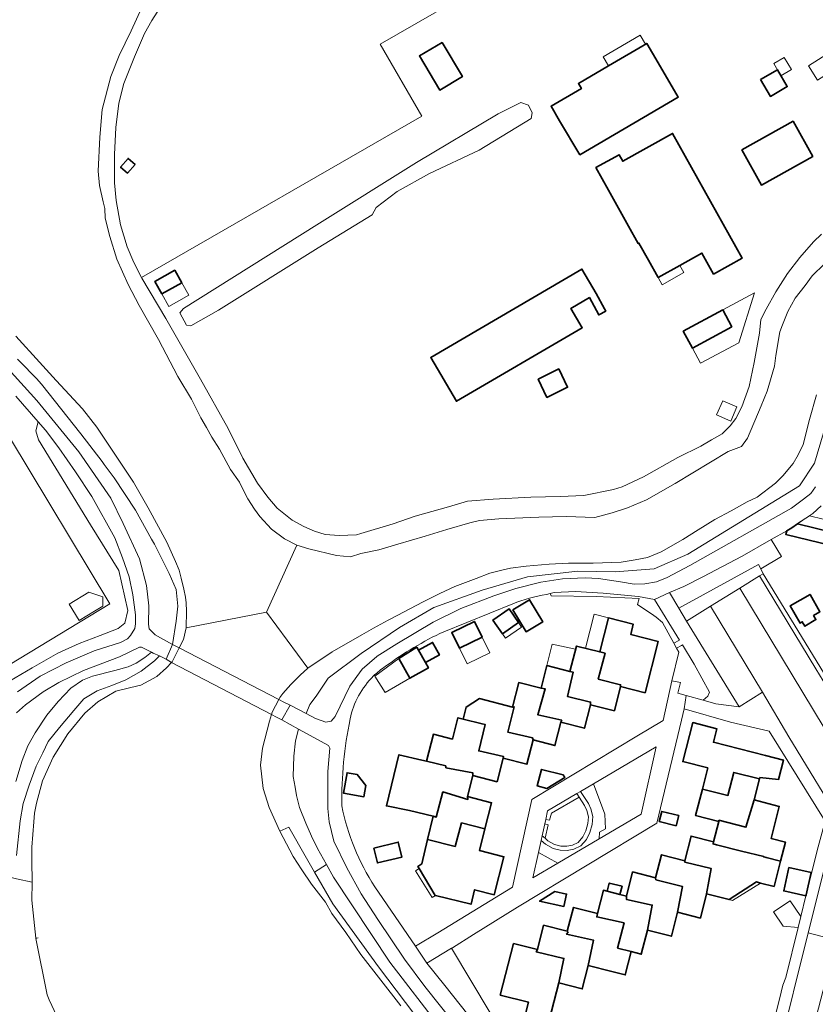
# Model space of a CAD drawing. Extents: x 147051 to 149075, y 463071 to 465537.
# Tile 45 of 229: x 147605 to 147735, y 464217 to 464378. Entities that reach past the tile are written whole.
import ezdxf

# ---------------------------------------------------------------- set-up
doc = ezdxf.new("R2010")
doc.units = 0
doc.header["$LTSCALE"] = 0.5
for name, color, linetype, lineweight in [('B-PV-GR-BEPLANTING_CULTUUR_HEESTERS-GV', 252, 'CONTINUOUS', 18), ('B-PV-GR-GRAS-GV', 252, 'CONTINUOUS', 13), ('B-PV-GR-GROENVOORZIENING-GV', 252, 'CONTINUOUS', 18), ('B-PV-OG-BEBOUWING-GV', 6, 'CONTINUOUS', 35), ('B-PV-OG-BEBOUWING_LUIFEL-GV', 6, 'CONTINUOUS', 18), ('B-PV-OG-TERREIN_BEGROEID-GV', 252, 'CONTINUOUS', 18), ('B-PV-OG-TERREIN_ERF-GV', 252, 'CONTINUOUS', 18), ('B-PV-OG-TERREIN_OEVER-GV', 252, 'CONTINUOUS', 18), ('B-PV-OG-WATER_SLOOT-GV', 252, 'CONTINUOUS', 18), ('B-PV-VH-GESLOTENVERHARDING-GV', 252, 'CONTINUOUS', 18), ('B-PV-VH-GESLOTENVERHARDING_ASFALT-GV', 252, 'CONTINUOUS', 18), ('B-PV-VH-HALFVERHARDING-GV', 252, 'CONTINUOUS', 18), ('B-PV-VH-OPENVERHARDING_BETONSTRAATSTEEN-GV', 252, 'CONTINUOUS', 18), ('B-PV-VH-OPENVERHARDING_TEGEL-GV', 252, 'CONTINUOUS', 18)]:
    doc.layers.add(name, color=color, linetype=linetype, lineweight=lineweight)

msp = doc.modelspace()

# ---------------------------------------------------------------- linework, layer by layer
at = {"layer": 'B-PV-GR-BEPLANTING_CULTUUR_HEESTERS-GV', "flags": 128}
for points in [[(147603.083, 464269.844), (147606.76, 464272.05), (147610.945, 464274.466), (147614.43, 464276.027), (147617.904, 464277.33), (147620.809, 464278.465), (147621.945, 464279.333), (147622.433, 464281.42), (147620.95, 464287.962), (147616.295, 464295.451), (147607.777, 464309.338), (147607.391, 464310.828), (147607.729, 464312.297), (147604.115, 464316.482)], [(147603.065, 464309.797), (147619.489, 464282.493), (147593.084, 464266.543)]]:
    msp.add_lwpolyline(points, dxfattribs=at)
for points in [[(147712.568, 464281.784), (147725.595, 464288.945), (147725.929, 464288.252), (147729.315, 464290.238), (147727.643, 464293.038), (147722.887, 464290.332), (147716.485, 464286.92), (147713.384, 464285.34), (147711.033, 464284.361)], [(147713.819, 464279.685), (147717.727, 464282.109), (147722.518, 464285.08), (147725.745, 464287.082), (147726.32, 464287.433), (147725.929, 464288.252), (147725.595, 464288.945), (147712.568, 464281.784)], [(147711.727, 464276.074), (147712.53, 464276.523), (147712.642, 464276.585), (147708.578, 464283.237), (147705.934, 464283.693), (147700.168, 464284.236), (147695.65, 464284.543), (147692.14, 464284.348), (147691.483, 464284.195), (147691.643, 464283.845), (147699.013, 464283.719), (147706.035, 464283.41), (147705.798, 464282.394), (147708.468, 464280.594), (147708.837, 464280.345), (147709.888, 464279.474)], [(147717.568, 464268.073), (147715.035, 464272.63), (147713.123, 464275.788), (147713.001, 464275.723), (147712.157, 464275.277), (147712.562, 464274.624), (147711.381, 464269.898), (147712.833, 464269.65), (147712.385, 464267.898), (147713.759, 464267.519), (147716.501, 464266.763), (147717.295, 464267.386)], [(147698.587, 464253.083), (147700.453, 464248.093), (147700.537, 464245.69), (147699.55, 464245.187), (147699.506, 464244.069), (147706.398, 464248.13), (147708.807, 464259.105)], [(147692.751, 464240.089), (147699.506, 464244.069), (147699.55, 464245.187), (147700.537, 464245.69), (147700.453, 464248.093), (147698.587, 464253.083), (147696.464, 464251.832), (147697.114, 464250.828), (147697.748, 464249.848), (147698.164, 464248.954), (147698.458, 464247.71), (147698.371, 464246.432), (147697.992, 464245.102), (147697.422, 464243.979), (147696.489, 464242.926), (147695.384, 464242.355), (147694.279, 464242.148), (147693.139, 464242.2), (147691.965, 464242.511), (147690.726, 464243.172), (147690.01, 464243.794), (147689.583, 464241.848), (147691.167, 464240.968)], [(147738.277, 464227.493), (147740.08, 464227.145), (147740.279, 464227.846), (147741.351, 464230.45), (147742.025, 464231.727), (147742.574, 464232.603), (147743.672, 464234.456), (147744.095, 464236.008), (147744.068, 464237.284), (147743.792, 464238.16), (147742.586, 464240.611), (147739.625, 464245.812), (147737.799, 464244.984), (147733.72, 464228.714)], [(147689.583, 464241.848), (147688.669, 464237.683), (147692.751, 464240.089), (147691.167, 464240.968)], [(147681.441, 464210.356), (147683.096, 464207.881), (147684.476, 464205.631), (147685.506, 464203.63), (147686.134, 464201.929), (147688.977, 464203.75), (147685.123, 464210.111), (147681.661, 464215.625), (147675.36, 464226.172), (147671.334, 464223.731), (147674.268, 464220.081), (147678.029, 464215.306), (147680.462, 464211.931)]]:
    msp.add_lwpolyline(points, close=True, dxfattribs=at)
at = {"layer": 'B-PV-GR-GRAS-GV', "flags": 128}
msp.add_lwpolyline([(147628.066, 464380.671), (147626.343, 464377.966), (147625.145, 464375.813), (147623.5, 464371.982), (147621.779, 464367.626), (147620.959, 464364.422), (147620.439, 464360.468), (147620.246, 464356.013), (147620.228, 464351.384), (147620.508, 464348.482), (147621.215, 464344.504), (147622.322, 464340.902), (147623.377, 464338.351), (147624.661, 464335.889), (147670.496, 464362.305), (147663.712, 464374.076), (147681.75, 464384.472)], dxfattribs=at)
msp.add_lwpolyline([(147623.594, 464354.411), (147622.375, 464353.003), (147621.241, 464353.985), (147622.46, 464355.393)], close=True, dxfattribs=at)
at = {"layer": 'B-PV-GR-GROENVOORZIENING-GV', "flags": 128}
msp.add_lwpolyline([(147697.133, 464249.508), (147697.498, 464248.723), (147697.751, 464247.652), (147697.676, 464246.553), (147697.336, 464245.359), (147696.838, 464244.377), (147696.051, 464243.489), (147695.154, 464243.025), (147694.23, 464242.852), (147693.246, 464242.897), (147692.223, 464243.168), (147691.126, 464243.753), (147690.653, 464244.165), (147690.182, 464244.574), (147690.01, 464243.794), (147690.726, 464243.172), (147691.965, 464242.511), (147693.139, 464242.2), (147694.279, 464242.148), (147695.384, 464242.355), (147696.489, 464242.926), (147697.422, 464243.979), (147697.992, 464245.102), (147698.371, 464246.432), (147698.458, 464247.71), (147698.164, 464248.954), (147697.748, 464249.848), (147697.114, 464250.828), (147696.464, 464251.832), (147695.86, 464251.476), (147696.252, 464250.87)], close=True, dxfattribs=at)
at = {"layer": 'B-PV-OG-BEBOUWING-GV', "flags": 128}
for points in [[(147673.842, 464374.354), (147670.117, 464372.151), (147673.422, 464366.562), (147677.147, 464368.765)], [(147696.325, 464355.952), (147712.445, 464365.425), (147709.15, 464371.032), (147707.285, 464374.206), (147701.046, 464370.556), (147696.121, 464367.643), (147696.595, 464366.84), (147691.647, 464363.914), (147693.03, 464361.56)], [(147725.902, 464368.281), (147727.509, 464365.533), (147730.274, 464367.15), (147728.667, 464369.898)], [(147722.844, 464356.794), (147726.054, 464351.039), (147734.437, 464355.716), (147731.227, 464361.471)], [(147709.162, 464335.895), (147712.723, 464337.882), (147716.319, 464339.888), (147718.225, 464336.472), (147722.901, 464339.081), (147711.528, 464359.47), (147703.364, 464354.916), (147702.759, 464356.001), (147698.979, 464353.892), (147701.056, 464350.169), (147704.316, 464344.324), (147705.909, 464341.468), (147706.019, 464341.529), (147707.565, 464338.758)], [(147623.594, 464354.411), (147622.46, 464355.393), (147621.241, 464353.985), (147622.375, 464353.003)], [(147631.245, 464335.058), (147630.092, 464337.104), (147626.841, 464335.272), (147627.994, 464333.226)], [(147699.016, 464333.274), (147696.678, 464337.273), (147671.963, 464322.824), (147676.157, 464315.65), (147696.744, 464327.685), (147694.888, 464330.86), (147697.902, 464332.622), (147699.438, 464329.783), (147700.599, 464330.416), (147700.401, 464330.774)], [(147721.235, 464327.829), (147719.745, 464330.599), (147713.272, 464327.118), (147714.762, 464324.347)], [(147689.508, 464319.3), (147690.959, 464316.301), (147694.348, 464317.94), (147692.897, 464320.94)], [(147731.039, 464294.971), (147730.189, 464294.487), (147730.188, 464294.487), (147730.038, 464293.873), (147737.445, 464292.056), (147737.96, 464294.158), (147731.969, 464295.628)], [(147685.411, 464281.535), (147687.574, 464277.955), (147690.287, 464279.595), (147688.125, 464283.174)], [(147734.557, 464280.618), (147735.622, 464281.223), (147734.02, 464284.045), (147730.762, 464282.195), (147732.365, 464279.373), (147732.735, 464279.583), (147733.161, 464278.862), (147734.966, 464279.927)], [(147686.309, 464279.459), (147684.764, 464281.678), (147682.139, 464279.851), (147683.683, 464277.632)], [(147699.601, 464274.637), (147700.476, 464274.442), (147699.363, 464270.185), (147703.019, 464269.27), (147703.01, 464269.004), (147707.021, 464267.982), (147709.159, 464276.373), (147704.666, 464277.518), (147705.087, 464279.166), (147701.019, 464280.203)], [(147676.653, 464275.252), (147680.366, 464277.082), (147679.103, 464279.645), (147675.39, 464277.815)], [(147666.737, 464273.592), (147668.518, 464270.353), (147671.568, 464272.03), (147671.09, 464272.901), (147669.972, 464274.93), (147669.669, 464275.416)], [(147669.972, 464274.93), (147671.09, 464272.901), (147673.392, 464274.168), (147672.273, 464276.198)], [(147694.737, 464271.468), (147695.256, 464271.351), (147694.316, 464267.371), (147698.096, 464266.454), (147698.089, 464266.015), (147701.995, 464265.02), (147703.01, 464269.004), (147703.019, 464269.27), (147699.363, 464270.185), (147700.476, 464274.442), (147699.601, 464274.637), (147695.792, 464275.608), (147695.524, 464274.556)], [(147690.684, 464268.587), (147689.47, 464264.381), (147693.402, 464263.465), (147693.255, 464263.143), (147697.107, 464262.161), (147698.089, 464266.015), (147698.096, 464266.454), (147694.316, 464267.371), (147695.256, 464271.351), (147694.737, 464271.468), (147690.965, 464272.43), (147690.017, 464268.709)], [(147685.335, 464265.638), (147685.588, 464265.672), (147684.549, 464261.542), (147688.606, 464260.576), (147688.713, 464260.241), (147692.283, 464259.331), (147693.255, 464263.143), (147693.402, 464263.465), (147689.47, 464264.381), (147690.684, 464268.587), (147690.017, 464268.709), (147686.355, 464269.642)], [(147679.803, 464258.452), (147683.835, 464257.561), (147683.806, 464257.269), (147687.703, 464256.276), (147688.713, 464260.241), (147688.606, 464260.576), (147684.549, 464261.542), (147685.588, 464265.672), (147685.335, 464265.638), (147679.952, 464267.01), (147677.75, 464265.63), (147677.25, 464263.666), (147680.359, 464262.873), (147680.842, 464262.783)], [(147671.271, 464256.759), (147674.421, 464255.989), (147674.432, 464255.711), (147678.862, 464254.846), (147678.85, 464254.417), (147682.822, 464253.405), (147683.806, 464257.269), (147683.835, 464257.561), (147679.803, 464258.452), (147680.842, 464262.783), (147680.359, 464262.873), (147677.25, 464263.666), (147676.397, 464263.883), (147675.509, 464260.398), (147672.4, 464261.19)], [(147716.393, 464252.202), (147720.558, 464251.174), (147721.523, 464254.93), (147725.74, 464253.896), (147725.79, 464254.093), (147728.818, 464253.758), (147729.635, 464256.954), (147726.712, 464257.703), (147718.193, 464259.878), (147718.755, 464262.077), (147714.813, 464263.084), (147713.188, 464256.717), (147717.279, 464255.673)], [(147668.466, 464248.708), (147672.359, 464247.77), (147672.852, 464247.626), (147673.942, 464251.757), (147678.049, 464250.516), (147677.974, 464250.979), (147678.85, 464254.417), (147678.862, 464254.846), (147674.432, 464255.711), (147674.421, 464255.989), (147671.271, 464256.759), (147670.481, 464256.952), (147666.743, 464257.816), (147664.702, 464249.463)], [(147661.344, 464252.771), (147659.943, 464254.588), (147658.269, 464254.872), (147657.7, 464251.516), (147661.035, 464250.951)], [(147690.941, 464252.326), (147693.877, 464254.099), (147693.643, 464254.526), (147690.068, 464255.437), (147689.378, 464252.723)], [(147719.093, 464247.117), (147723.525, 464245.978), (147724.855, 464250.428), (147725.74, 464253.896), (147721.523, 464254.93), (147720.558, 464251.174), (147716.393, 464252.202), (147715.287, 464247.872), (147719.057, 464246.909)], [(147677.974, 464250.979), (147678.049, 464250.516), (147673.942, 464251.757), (147672.852, 464247.626), (147672.359, 464247.77), (147671.451, 464243.959), (147675.944, 464242.83), (147677.009, 464246.686), (147680.834, 464245.733), (147681.915, 464249.975)], [(147726.836, 464241.024), (147729.171, 464240.429), (147729.966, 464243.548), (147727.633, 464244.143), (147728.969, 464249.377), (147724.855, 464250.428), (147723.525, 464245.978), (147719.093, 464247.117), (147719.057, 464246.909), (147718.207, 464243.583), (147718.155, 464243.249), (147718.722, 464243.092), (147722.795, 464242.054), (147726.452, 464241.178), (147726.438, 464241.125)], [(147712.108, 464246.212), (147712.522, 464247.868), (147709.75, 464248.561), (147709.336, 464246.905)], [(147670.074, 464239.195), (147672.709, 464234.797), (147672.725, 464234.793), (147678.565, 464233.373), (147679.138, 464235.729), (147682.338, 464234.914), (147683.925, 464241.142), (147679.924, 464242.162), (147680.834, 464245.733), (147677.009, 464246.686), (147675.944, 464242.83), (147671.451, 464243.959), (147670.504, 464239.982), (147669.85, 464239.569)], [(147717.077, 464235.08), (147720.772, 464234.139), (147725.229, 464237.008), (147725.898, 464236.838), (147728.112, 464236.273), (147729.171, 464240.429), (147726.836, 464241.024), (147726.438, 464241.125), (147726.452, 464241.178), (147722.795, 464242.054), (147718.722, 464243.092), (147718.155, 464243.249), (147718.207, 464243.583), (147714.55, 464244.517), (147713.52, 464240.483), (147713.507, 464240.273), (147717.814, 464239.233)], [(147662.655, 464242.562), (147663.245, 464240.119), (147667.238, 464241.082), (147666.648, 464243.526)], [(147708.786, 464237.383), (147713.118, 464236.294), (147712.315, 464232.049), (147716.059, 464231.093), (147717.077, 464235.08), (147717.814, 464239.233), (147713.507, 464240.273), (147713.52, 464240.483), (147709.685, 464241.462), (147708.725, 464237.705)], [(147707.408, 464229.137), (147711.316, 464228.139), (147712.315, 464232.049), (147713.118, 464236.294), (147708.786, 464237.383), (147708.725, 464237.705), (147704.975, 464238.662), (147703.961, 464234.693), (147703.991, 464234.144), (147708.197, 464233.229)], [(147734.173, 464238.55), (147730.55, 464239.361), (147729.697, 464235.55), (147733.316, 464234.739), (147733.356, 464234.9)], [(147703.254, 464236.309), (147701.165, 464236.842), (147700.821, 464235.495), (147702.91, 464234.961)], [(147692.245, 464235.433), (147689.773, 464233.847), (147693.743, 464233.008), (147694.169, 464235.026)], [(147702.91, 464234.961), (147700.821, 464235.495), (147700.205, 464235.652), (147699.231, 464231.835), (147699.12, 464231.305), (147703.576, 464230.34), (147702.531, 464226.184), (147704.76, 464225.615), (147706.402, 464225.196), (147707.408, 464229.137), (147708.197, 464233.229), (147703.991, 464234.144), (147703.961, 464234.693)], [(147702.531, 464226.184), (147703.576, 464230.34), (147699.12, 464231.305), (147699.231, 464231.835), (147695.292, 464232.84), (147694.297, 464228.941), (147694.422, 464228.816), (147694.173, 464228.464), (147698.605, 464227.475), (147697.715, 464223.348), (147701.557, 464222.367), (147703.786, 464221.798), (147704.76, 464225.615)], [(147698.605, 464227.475), (147694.173, 464228.464), (147694.422, 464228.816), (147694.297, 464228.941), (147690.429, 464229.928), (147689.415, 464225.958), (147689.227, 464225.574), (147693.734, 464224.51), (147692.897, 464220.49), (147696.735, 464219.51), (147697.715, 464223.348)], [(147685.475, 464226.964), (147683.318, 464218.516), (147687.955, 464217.331), (147687.466, 464215.415), (147691.348, 464214.424), (147692.897, 464220.49), (147693.734, 464224.51), (147689.227, 464225.574), (147689.415, 464225.958)]]:
    msp.add_lwpolyline(points, close=True, dxfattribs=at)
at = {"layer": 'B-PV-OG-BEBOUWING_LUIFEL-GV', "flags": 128}
for points in [[(147707.068, 464374.079), (147706.212, 464375.541), (147700.175, 464372.009), (147701.031, 464370.547), (147704.485, 464372.568)], [(147733.738, 464370.544), (147735.202, 464368.211), (147740.131, 464371.303), (147738.667, 464373.636)], [(147730.964, 464369.925), (147729.793, 464371.927), (147728.07, 464370.92), (147729.241, 464368.917)], [(147712.723, 464337.882), (147709.162, 464335.895), (147709.813, 464334.728), (147713.374, 464336.715)], [(147627.994, 464333.226), (147629.147, 464331.18), (147632.398, 464333.012), (147631.245, 464335.058)], [(147714.762, 464324.347), (147716.089, 464321.88), (147722.342, 464325.244), (147724.928, 464333.386), (147719.753, 464330.61), (147719.745, 464330.599), (147721.235, 464327.829)], [(147719.712, 464315.756), (147718.72, 464313.413), (147721.054, 464312.425), (147722.046, 464314.768)], [(147731.932, 464295.637), (147737.96, 464294.158), (147738.372, 464295.836), (147733.899, 464296.934)], [(147616.048, 464284.41), (147612.834, 464282.469), (147614.446, 464279.8), (147616.946, 464281.304), (147618.343, 464282.144), (147618.317, 464283.662)], [(147698.666, 464280.803), (147697.248, 464275.237), (147699.601, 464274.637), (147701.019, 464280.203)], [(147686.309, 464279.459), (147683.683, 464277.632), (147684.197, 464276.894), (147686.823, 464278.721)], [(147676.653, 464275.252), (147677.916, 464272.689), (147681.629, 464274.519), (147680.366, 464277.082)], [(147690.965, 464272.43), (147694.737, 464271.468), (147695.524, 464274.556), (147695.658, 464275.082), (147691.8, 464275.933)], [(147668.518, 464270.353), (147666.737, 464273.592), (147662.817, 464270.689), (147664.501, 464268.014)], [(147672.725, 464234.793), (147672.709, 464234.797), (147670.074, 464239.195), (147669.466, 464238.815), (147672.18, 464234.453)], [(147720.772, 464234.139), (147721.311, 464234.001), (147725.898, 464236.838), (147725.229, 464237.008)], [(147729.619, 464229.79), (147732.038, 464229.558), (147732.482, 464231.357), (147730.736, 464233.93), (147728.048, 464232.106)]]:
    msp.add_lwpolyline(points, close=True, dxfattribs=at)
at = {"layer": 'B-PV-OG-TERREIN_BEGROEID-GV', "flags": 128}
for points in [[(147604.342, 464322.527), (147604.729, 464322.153), (147607.477, 464319.362), (147608.28, 464318.474), (147614.754, 464310.346), (147618.194, 464305.821), (147618.552, 464305.329), (147620.201, 464303.13), (147623.667, 464297.844), (147626.288, 464293.108), (147626.753, 464292.304), (147629.163, 464287.483), (147630.304, 464284.861), (147630.6, 464282.113), (147630.347, 464279.66), (147629.731, 464275.877), (147628.659, 464273.473), (147629.58, 464272.938), (147629.654, 464273.019), (147630.811, 464275.317), (147631.498, 464276.681), (147631.955, 464278.614), (147632.021, 464281.33), (147631.97, 464282.705), (147631.837, 464283.609), (147631.556, 464284.899), (147631.118, 464286.695), (147630.835, 464288.043), (147630.22, 464289.46), (147628.787, 464292.596), (147625.726, 464298.233), (147623.326, 464302.41), (147617.347, 464311.443), (147614.974, 464314.445), (147610.673, 464319.042), (147607.957, 464322.06), (147604.092, 464326.335)], [(147602.831, 464320.984), (147607.544, 464315.785), (147614.415, 464307.411), (147619.633, 464299.811), (147621.641, 464295.66), (147624.303, 464289.858), (147625.461, 464285.53), (147625.842, 464282.177), (147625.797, 464279.175), (147625.923, 464278.449), (147626.876, 464277.449), (147627.765, 464276.96), (147629.731, 464275.877), (147630.347, 464279.66), (147630.6, 464282.113), (147630.304, 464284.861), (147629.163, 464287.483), (147626.753, 464292.304), (147626.288, 464293.108), (147623.667, 464297.844), (147620.201, 464303.13), (147618.552, 464305.329), (147618.194, 464305.821), (147614.754, 464310.346), (147608.28, 464318.474), (147607.477, 464319.362), (147604.729, 464322.153), (147604.342, 464322.527)], [(147735.06, 464316.735), (147733.933, 464312.658), (147732.896, 464308.6), (147732.058, 464306.913), (147731.255, 464305.478), (147729.534, 464303.44), (147728.332, 464302.256), (147725.329, 464299.992), (147723.725, 464299.203), (147721.114, 464297.719), (147718.43, 464296.307), (147715.73, 464294.642), (147713.211, 464293.032), (147709.628, 464290.998), (147707.428, 464290.078), (147705.388, 464289.701), (147703.094, 464289.359), (147698.521, 464289.145), (147694.47, 464289.169), (147691.325, 464289.001), (147687.567, 464288.666), (147685.02, 464288.358), (147683.792, 464288.096), (147681.644, 464287.519), (147679.372, 464286.671), (147675.892, 464285.343), (147673.442, 464284.186), (147670.631, 464282.809), (147666.572, 464280.646), (147664.985, 464279.826), (147662.608, 464278.525), (147660.699, 464277.462), (147655.855, 464274.66), (147651.831, 464271.969), (147650.607, 464270.842), (147649.059, 464269.333), (147647.783, 464267.844), (147647.288, 464267.215), (147647.11, 464266.872), (147646.026, 464264.78), (147645.922, 464264.416), (147646.744, 464263.987), (147647.595, 464263.563), (147648.943, 464265.941), (147651.573, 464264.594), (147652.171, 464266.046), (147653.22, 464267.423), (147655.16, 464270.348), (147660.598, 464274.393), (147666.856, 464278.631), (147672.487, 464281.906), (147680.382, 464284.747), (147687.794, 464286.914), (147696.036, 464287.872), (147702.119, 464287.775), (147708.492, 464288.258), (147713.995, 464290.625), (147732.293, 464301.83), (147734.755, 464305.549), (147736.203, 464310.476)], [(147604.365, 464268.113), (147608.065, 464270.695), (147612.317, 464272.852), (147616.919, 464274.834), (147621.196, 464276.166), (147622.347, 464276.818), (147622.846, 464277.319), (147623.545, 464278.471), (147623.644, 464279.222), (147623.667, 464280.723), (147623.236, 464283.976), (147622.631, 464286.953), (147621.55, 464290.054), (147620.269, 464293.331), (147616.529, 464300.057), (147613.87, 464304.108), (147611.135, 464308.058), (147608.929, 464310.908), (147607.729, 464312.297), (147607.391, 464310.828), (147607.777, 464309.338), (147616.295, 464295.451), (147620.95, 464287.962), (147622.433, 464281.42), (147621.945, 464279.333), (147620.809, 464278.465), (147617.904, 464277.33), (147614.43, 464276.027), (147610.945, 464274.466), (147606.76, 464272.05), (147603.083, 464269.844)], [(147736.203, 464310.476), (147734.755, 464305.549), (147732.293, 464301.83), (147713.995, 464290.625), (147708.492, 464288.258), (147702.119, 464287.775), (147696.036, 464287.872), (147687.794, 464286.914), (147680.382, 464284.747), (147672.487, 464281.906), (147666.856, 464278.631), (147660.598, 464274.393), (147655.16, 464270.348), (147653.22, 464267.423), (147652.171, 464266.046), (147651.573, 464264.594), (147653.126, 464263.745), (147654.804, 464263.146), (147655.655, 464263.348), (147656.329, 464264.099), (147658.749, 464269.057), (147660.722, 464271.837), (147663.135, 464273.89), (147663.196, 464273.942), (147666.397, 464275.973), (147672.348, 464279.533), (147676.899, 464281.766), (147682.302, 464283.825), (147685.879, 464285.03), (147689.982, 464286.086), (147693.535, 464286.616), (147697.214, 464286.796), (147699.392, 464286.649), (147702.997, 464286.128), (147705.25, 464285.73), (147707.002, 464285.783), (147708.878, 464286.11), (147710.629, 464286.838), (147714.355, 464288.794), (147730.984, 464298.174), (147732.934, 464299.628), (147734.109, 464300.58), (147734.908, 464301.632)], [(147604.088, 464253.449), (147605.108, 464256.903), (147606.056, 464259.282), (147607.254, 464261.435), (147609.151, 464264.29), (147611.025, 464266.519), (147613.099, 464268.724), (147614.999, 464270.028), (147616.625, 464270.705), (147620.277, 464271.586), (147622.479, 464272.189), (147623.754, 464272.791), (147625.18, 464273.744), (147626.272, 464274.614), (147624.639, 464275.441), (147624.305, 464275.417), (147621.075, 464273.839), (147615.147, 464271.629), (147611.145, 464269.647), (147608.57, 464268.118), (147605.695, 464265.987), (147604.195, 464264.709)], [(147604.222, 464241.326), (147604.814, 464246.993), (147605.322, 464249.869), (147606.252, 464252.829), (147607.435, 464255.959), (147608.534, 464258.158), (147609.38, 464260.018), (147611.24, 464262.302), (147613.607, 464265.093), (147615.214, 464266.954), (147617.412, 464268.307), (147619.779, 464269.153), (147622.062, 464270.083), (147624.599, 464271.521), (147626.797, 464273.213), (147627.572, 464273.988), (147626.555, 464274.471), (147626.272, 464274.614), (147625.18, 464273.744), (147623.754, 464272.791), (147622.479, 464272.189), (147620.277, 464271.586), (147616.625, 464270.705), (147614.999, 464270.028), (147613.099, 464268.724), (147611.025, 464266.519), (147609.151, 464264.29), (147607.254, 464261.435), (147606.056, 464259.282), (147605.108, 464256.903), (147604.088, 464253.449)], [(147604.18, 464237.546), (147606.756, 464236.972), (147606.785, 464238.239), (147606.702, 464239.271), (147606.73, 464242.727), (147607.013, 464246.872), (147607.16, 464248.25), (147607.457, 464249.911), (147608.473, 464253.573), (147610.178, 464257.448), (147612.626, 464261.25), (147615.357, 464264.612), (147617.5, 464266.503), (147620.464, 464268.243), (147622.902, 464268.816), (147624.552, 464269.233), (147627.167, 464270.627), (147628.737, 464272.02), (147629.58, 464272.938), (147628.659, 464273.473), (147627.572, 464273.988), (147626.797, 464273.213), (147624.599, 464271.521), (147622.062, 464270.083), (147619.779, 464269.153), (147617.412, 464268.307), (147615.214, 464266.954), (147613.607, 464265.093), (147611.24, 464262.302), (147609.38, 464260.018), (147608.534, 464258.158), (147607.435, 464255.959), (147606.252, 464252.829), (147605.322, 464249.869), (147604.814, 464246.993), (147604.222, 464241.326)], [(147678.261, 464210.803), (147671.014, 464219.927), (147667.654, 464224.377), (147663.289, 464230.877), (147660.604, 464235.053), (147658.245, 464239.304), (147656.111, 464243.68), (147655.355, 464246.832), (147655.151, 464249.059), (147655.117, 464255.064), (147655.436, 464258.893), (147655.235, 464259.318), (147650.349, 464262.033), (147649.828, 464260.112), (147649.584, 464257.59), (147649.485, 464254.273), (147649.794, 464252.497), (147650.022, 464251.184), (147650.063, 464250.951), (147650.497, 464249.169), (147651.507, 464246.617), (147652.47, 464244.497), (147653.456, 464242.503), (147654.901, 464239.878), (147656.055, 464237.784), (147665.296, 464223.914), (147673.478, 464213.222)], [(147673.618, 464209.66), (147663.404, 464223.112), (147655.953, 464233.457), (147652.971, 464238.641), (147651.663, 464240.914), (147648.749, 464245.978), (147647.272, 464245.32), (147649.455, 464241.203), (147650.864, 464238.982), (147652.448, 464236.675), (147654.734, 464233.687), (147655.756, 464231.847), (147658.049, 464228.767), (147660.508, 464225.163), (147667.06, 464216.77)]]:
    msp.add_lwpolyline(points, dxfattribs=at)
for points in [[(147652.971, 464238.641), (147654.901, 464239.878), (147653.456, 464242.503), (147652.47, 464244.497), (147651.507, 464246.617), (147650.497, 464249.169), (147650.063, 464250.951), (147650.022, 464251.184), (147649.794, 464252.497), (147649.485, 464254.273), (147649.584, 464257.59), (147649.828, 464260.112), (147650.349, 464262.033), (147647.595, 464263.563), (147646.744, 464263.987), (147645.922, 464264.416), (147645.6, 464263.295), (147644.447, 464258.877), (147644.139, 464256.115), (147644.551, 464252.295), (147645.506, 464249.177), (147647.272, 464245.32), (147648.749, 464245.978), (147651.663, 464240.914)], [(147679.25, 464200), (147680.732, 464201.11), (147679.736, 464203.495), (147676.655, 464209.177), (147673.478, 464213.222), (147665.296, 464223.914), (147656.055, 464237.784), (147654.901, 464239.878), (147652.971, 464238.641), (147655.953, 464233.457), (147663.404, 464223.112), (147673.618, 464209.66), (147675.862, 464206.128)]]:
    msp.add_lwpolyline(points, close=True, dxfattribs=at)
at = {"layer": 'B-PV-OG-TERREIN_ERF-GV', "flags": 128}
for points in [[(147681.75, 464384.472), (147663.712, 464374.076), (147670.496, 464362.305), (147624.661, 464335.889), (147624.707, 464335.8), (147628.647, 464329.199), (147634.319, 464319.297), (147638.811, 464311.195), (147641.221, 464306.369), (147643.606, 464302.243), (147645.336, 464299.943), (147646.816, 464298.143), (147649.296, 464296.22), (147651.2, 464295.196), (147652.953, 464294.423), (147654.681, 464293.874), (147656.984, 464293.677), (147659.812, 464293.831), (147660.537, 464294.007), (147665.791, 464295.59), (147669.418, 464296.846), (147674.846, 464298.379), (147677.948, 464299.334), (147682.177, 464299.639), (147688.309, 464299.947), (147693.114, 464300.053), (147696.993, 464300.258), (147701.872, 464301.215), (147703.245, 464301.685), (147706.77, 464303.272), (147712.366, 464306.44), (147716.165, 464308.338), (147717.902, 464309.368), (147719.627, 464310.321), (147720.927, 464311.624), (147721.851, 464312.851), (147722.849, 464314.754), (147724.045, 464318.059), (147724.89, 464322.013), (147725.758, 464326.819), (147725.955, 464329.046), (147726.804, 464330.699), (147728.401, 464333.553), (147730.323, 464336.583), (147732.321, 464339.163), (147734.545, 464341.718), (147735.894, 464342.971)], [(147735.814, 464298.53), (147734.464, 464297.303), (147732.814, 464296.224), (147731.969, 464295.628), (147737.96, 464294.158)], [(147737.445, 464292.056), (147730.038, 464293.873), (147730.188, 464294.487), (147727.643, 464293.038), (147729.315, 464290.238), (147725.929, 464288.252), (147726.32, 464287.433), (147735.62, 464272.247)], [(147662.814, 464236.23), (147669.488, 464226.518), (147673.096, 464228.689), (147685.329, 464236.144), (147688.486, 464250.502), (147705.664, 464260.858), (147709.99, 464263.416), (147711.381, 464269.898), (147712.562, 464274.624), (147712.157, 464275.277), (147711.727, 464276.074), (147709.888, 464279.474), (147708.837, 464280.345), (147708.468, 464280.594), (147705.798, 464282.394), (147706.035, 464283.41), (147699.013, 464283.719), (147691.643, 464283.845), (147691.483, 464284.195), (147690.91, 464284.062)], [(147685.362, 464282.512), (147674.083, 464277.962)], [(147736.495, 464246.959), (147727.337, 464261.661), (147720.977, 464263.154), (147713.416, 464265.322), (147712.982, 464263.5), (147708.965, 464246.624), (147686.136, 464232.908), (147678.946, 464228.412), (147675.509, 464226.263), (147675.36, 464226.172), (147681.661, 464215.625)], [(147687.466, 464215.415), (147687.955, 464217.331), (147683.318, 464218.516), (147685.475, 464226.964), (147689.415, 464225.958), (147690.429, 464229.928), (147694.297, 464228.941), (147695.292, 464232.84), (147699.231, 464231.835), (147700.205, 464235.652), (147700.821, 464235.495), (147701.165, 464236.842), (147703.254, 464236.309), (147702.91, 464234.961), (147703.961, 464234.693), (147704.975, 464238.662), (147708.725, 464237.705), (147709.685, 464241.462), (147713.52, 464240.483), (147714.55, 464244.517), (147718.207, 464243.583), (147719.057, 464246.909), (147715.287, 464247.872), (147716.393, 464252.202), (147717.279, 464255.673), (147713.188, 464256.717), (147714.813, 464263.084), (147718.755, 464262.077), (147718.193, 464259.878), (147726.712, 464257.703), (147729.635, 464256.954), (147728.818, 464253.758), (147725.79, 464254.093), (147725.74, 464253.896), (147724.855, 464250.428), (147728.969, 464249.377), (147727.633, 464244.143), (147729.966, 464243.548), (147729.171, 464240.429), (147728.112, 464236.273), (147725.898, 464236.838), (147725.229, 464237.008), (147720.772, 464234.139), (147717.077, 464235.08), (147716.059, 464231.093), (147712.315, 464232.049), (147711.316, 464228.139), (147707.408, 464229.137), (147706.402, 464225.196), (147704.76, 464225.615), (147703.786, 464221.798), (147701.557, 464222.367), (147697.715, 464223.348), (147696.735, 464219.51), (147692.897, 464220.49), (147691.348, 464214.424)], [(147615.334, 464205.39), (147609.563, 464217.742), (147609.226, 464218.546), (147607.374, 464227.745), (147607.767, 464227.848), (147607.363, 464227.799), (147606.69, 464234.036), (147606.756, 464236.972), (147604.18, 464237.546), (147602.71, 464237.908), (147591.193, 464240.746), (147569.962, 464245.824), (147565.08, 464226.461), (147622.522, 464131.394)], [(147723.31, 464195.495), (147729.032, 464217.823), (147729.579, 464220.151), (147730.027, 464221.402), (147732.038, 464229.558), (147732.482, 464231.357), (147733.316, 464234.739), (147729.697, 464235.55), (147730.55, 464239.361), (147734.173, 464238.55), (147733.356, 464234.9), (147735.151, 464242.178)]]:
    msp.add_lwpolyline(points, dxfattribs=at)
for points in [[(147673.842, 464374.354), (147677.147, 464368.765), (147673.422, 464366.562), (147670.117, 464372.151)], [(147696.325, 464355.952), (147693.03, 464361.56), (147691.647, 464363.914), (147696.595, 464366.84), (147696.121, 464367.643), (147701.046, 464370.556), (147707.285, 464374.206), (147709.15, 464371.032), (147712.445, 464365.425)], [(147725.902, 464368.281), (147728.667, 464369.898), (147730.274, 464367.15), (147727.509, 464365.533)], [(147630.938, 464330.124), (147631.511, 464330.852), (147653.35, 464344.513), (147669.615, 464354.728), (147682.978, 464362.7), (147686.724, 464364.529), (147687.926, 464364.111), (147688.562, 464362.82), (147688.386, 464361.912), (147679.88, 464356.736), (147671.784, 464352.917), (147666.469, 464349.973), (147663.018, 464347.344), (147662.369, 464346.157), (147653.562, 464340.781), (147637.219, 464330.565), (147632.742, 464327.995), (147632.031, 464328.108)], [(147722.844, 464356.794), (147731.227, 464361.471), (147734.437, 464355.716), (147726.054, 464351.039)], [(147709.162, 464335.895), (147707.565, 464338.758), (147706.019, 464341.529), (147705.909, 464341.468), (147704.316, 464344.324), (147701.056, 464350.169), (147698.979, 464353.892), (147702.759, 464356.001), (147703.364, 464354.916), (147711.528, 464359.47), (147722.901, 464339.081), (147718.225, 464336.472), (147716.319, 464339.888), (147712.723, 464337.882)], [(147627.994, 464333.226), (147626.841, 464335.272), (147630.092, 464337.104), (147631.245, 464335.058)], [(147699.016, 464333.274), (147700.401, 464330.774), (147700.599, 464330.416), (147699.438, 464329.783), (147697.902, 464332.622), (147694.888, 464330.86), (147696.744, 464327.685), (147676.157, 464315.65), (147671.963, 464322.824), (147696.678, 464337.273)], [(147564.346, 464315.831), (147570.845, 464305.104), (147578.038, 464293.021), (147580.431, 464289.002), (147579.06, 464283.296), (147578.193, 464279.69), (147575.92, 464270.595), (147585.633, 464268.386), (147593.084, 464266.543), (147619.489, 464282.493), (147603.065, 464309.797), (147595.029, 464323.116), (147592.575, 464321.64), (147591.163, 464323.988), (147593.614, 464325.462), (147588.101, 464334.6), (147587.568, 464335.546), (147574.639, 464327.88), (147566.688, 464323.066), (147565.213, 464322.038), (147564.388, 464321.036), (147563.765, 464319.734), (147563.491, 464318.633), (147563.644, 464316.831)], [(147714.762, 464324.347), (147713.272, 464327.118), (147719.745, 464330.599), (147721.235, 464327.829)], [(147689.508, 464319.3), (147692.897, 464320.94), (147694.348, 464317.94), (147690.959, 464316.301)], [(147685.411, 464281.535), (147688.125, 464283.174), (147690.287, 464279.595), (147687.574, 464277.955)], [(147734.557, 464280.618), (147734.966, 464279.927), (147733.161, 464278.862), (147732.735, 464279.583), (147732.365, 464279.373), (147730.762, 464282.195), (147734.02, 464284.045), (147735.622, 464281.223)], [(147683.683, 464277.632), (147682.139, 464279.851), (147684.764, 464281.678), (147686.309, 464279.459)], [(147668.466, 464248.708), (147664.702, 464249.463), (147666.743, 464257.816), (147670.481, 464256.952), (147671.271, 464256.759), (147672.4, 464261.19), (147675.509, 464260.398), (147676.397, 464263.883), (147677.25, 464263.666), (147677.75, 464265.63), (147679.952, 464267.01), (147685.335, 464265.638), (147686.355, 464269.642), (147690.017, 464268.709), (147690.965, 464272.43), (147694.737, 464271.468), (147695.524, 464274.556), (147695.792, 464275.608), (147699.601, 464274.637), (147701.019, 464280.203), (147705.087, 464279.166), (147704.666, 464277.518), (147709.159, 464276.373), (147707.021, 464267.982), (147703.01, 464269.004), (147701.995, 464265.02), (147698.089, 464266.015), (147697.107, 464262.161), (147693.255, 464263.143), (147692.283, 464259.331), (147688.713, 464260.241), (147687.703, 464256.276), (147683.806, 464257.269), (147682.822, 464253.405), (147678.85, 464254.417), (147677.974, 464250.979), (147681.915, 464249.975), (147680.834, 464245.733), (147679.924, 464242.162), (147683.925, 464241.142), (147682.338, 464234.914), (147679.138, 464235.729), (147678.565, 464233.373), (147672.725, 464234.793), (147672.709, 464234.797), (147670.074, 464239.195), (147669.85, 464239.569), (147670.504, 464239.982), (147671.451, 464243.959), (147672.359, 464247.77)], [(147676.653, 464275.252), (147675.39, 464277.815), (147679.103, 464279.645), (147680.366, 464277.082)], [(147666.737, 464273.592), (147669.669, 464275.416), (147669.972, 464274.93), (147672.273, 464276.198), (147673.392, 464274.168), (147671.09, 464272.901), (147671.568, 464272.03), (147668.518, 464270.353)], [(147661.344, 464252.771), (147661.035, 464250.951), (147657.7, 464251.516), (147658.269, 464254.872), (147659.943, 464254.588)], [(147690.941, 464252.326), (147689.378, 464252.723), (147690.068, 464255.437), (147693.643, 464254.526), (147693.877, 464254.099)], [(147712.108, 464246.212), (147709.336, 464246.905), (147709.75, 464248.561), (147712.522, 464247.868)], [(147662.655, 464242.562), (147666.648, 464243.526), (147667.238, 464241.082), (147663.245, 464240.119)], [(147692.245, 464235.433), (147694.169, 464235.026), (147693.743, 464233.008), (147689.773, 464233.847)]]:
    msp.add_lwpolyline(points, close=True, dxfattribs=at)
at = {"layer": 'B-PV-OG-TERREIN_ERF-GV'}
for points in [[(147690.91, 464284.062, 0.0526512), (147685.362, 464282.512)], [(147674.083, 464277.962, 0.047935), (147664.574, 464272.302)], [(147664.574, 464272.302, 0.0453472), (147662.614, 464270.711)], [(147662.614, 464270.711, 0.1491826), (147658.767, 464263.679)], [(147658.767, 464263.679, 0.0538219), (147657.419, 464249.485)], [(147657.419, 464249.485, 0.0957505), (147662.814, 464236.23)]]:
    msp.add_lwpolyline(points, format="xyb", dxfattribs=at)
at = {"layer": 'B-PV-OG-TERREIN_OEVER-GV', "flags": 128}
for points in [[(147624.718, 464380.073), (147622.941, 464376.281), (147620.993, 464372.241), (147619.608, 464368.777), (147618.237, 464363.396), (147617.818, 464358.891), (147617.552, 464353.283), (147617.805, 464350.934), (147618.403, 464348.262), (147618.646, 464347.215), (147618.73, 464345.625), (147619.493, 464342.629), (147620.642, 464338.912), (147622.462, 464334.785), (147624.278, 464331.326), (147627.411, 464325.744), (147630.584, 464319.727), (147632.817, 464315.983), (147634.336, 464312.974), (147635.288, 464311.39), (147636.167, 464309.805), (147637.428, 464307.825), (147639.226, 464304.511), (147640.658, 464302.407), (147641.27, 464301.179), (147642.045, 464299.706), (147643.129, 464297.998), (147644.02, 464296.808), (147645.916, 464294.742), (147648.017, 464293.173), (147650.066, 464292.112), (147652.015, 464291.496), (147656.562, 464290.427), (147658.842, 464290.208), (147660.501, 464290.763), (147663.462, 464291.364), (147666.584, 464292.254), (147671.076, 464293.571), (147674.612, 464294.7), (147678.365, 464295.759), (147679.953, 464296.168), (147683.105, 464296.408), (147689.648, 464296.709), (147694.096, 464296.796), (147698.809, 464296.651), (147701.637, 464297.389), (147704.168, 464298.209), (147707.229, 464299.513), (147711.948, 464302.226), (147720.597, 464307.449), (147722.782, 464308.256), (147723.774, 464309.622), (147725.996, 464314.896), (147726.973, 464317.308), (147728.173, 464321.404), (147728.395, 464323.141), (147729.053, 464327.034), (147729.479, 464328.176), (147730.349, 464330.37), (147731.562, 464332.531), (147733.226, 464334.621), (147734.34, 464336.164), (147736.343, 464338.129)], [(147735.894, 464342.971), (147734.545, 464341.718), (147732.321, 464339.163), (147730.323, 464336.583), (147728.401, 464333.553), (147726.804, 464330.699), (147725.955, 464329.046), (147725.758, 464326.819), (147724.89, 464322.013), (147724.045, 464318.059), (147722.849, 464314.754), (147721.851, 464312.851), (147720.927, 464311.624), (147719.627, 464310.321), (147717.902, 464309.368), (147716.165, 464308.338), (147712.366, 464306.44), (147706.77, 464303.272), (147703.245, 464301.685), (147701.872, 464301.215), (147696.993, 464300.258), (147693.114, 464300.053), (147688.309, 464299.947), (147682.177, 464299.639), (147677.948, 464299.334), (147674.846, 464298.379), (147669.418, 464296.846), (147665.791, 464295.59), (147660.537, 464294.007), (147659.812, 464293.831), (147656.984, 464293.677), (147654.681, 464293.874), (147652.953, 464294.423), (147651.2, 464295.196), (147649.296, 464296.22), (147646.816, 464298.143), (147645.336, 464299.943), (147643.606, 464302.243), (147641.221, 464306.369), (147638.811, 464311.195), (147634.319, 464319.297), (147628.647, 464329.199), (147624.707, 464335.8), (147624.661, 464335.889), (147623.377, 464338.351), (147622.322, 464340.902), (147621.215, 464344.504), (147620.508, 464348.482), (147620.228, 464351.384), (147620.246, 464356.013), (147620.439, 464360.468), (147620.959, 464364.422), (147621.779, 464367.626), (147623.5, 464371.982), (147625.145, 464375.813), (147626.343, 464377.966), (147628.066, 464380.671)]]:
    msp.add_lwpolyline(points, dxfattribs=at)
at = {"layer": 'B-PV-OG-WATER_SLOOT-GV', "flags": 128}
for points in [[(147604.092, 464326.335), (147607.957, 464322.06), (147610.673, 464319.042), (147614.974, 464314.445), (147617.347, 464311.443), (147623.326, 464302.41), (147625.726, 464298.233), (147628.787, 464292.596), (147630.22, 464289.46), (147630.835, 464288.043), (147631.118, 464286.695), (147631.556, 464284.899), (147631.837, 464283.609), (147631.97, 464282.705), (147632.021, 464281.33), (147631.955, 464278.614), (147645.109, 464281.174), (147650.066, 464292.112), (147648.017, 464293.173), (147645.916, 464294.742), (147644.02, 464296.808), (147643.129, 464297.998), (147642.045, 464299.706), (147641.27, 464301.179), (147640.658, 464302.407), (147639.226, 464304.511), (147637.428, 464307.825), (147636.167, 464309.805), (147635.288, 464311.39), (147634.336, 464312.974), (147632.817, 464315.983), (147630.584, 464319.727), (147627.411, 464325.744), (147624.278, 464331.326), (147622.462, 464334.785), (147620.642, 464338.912), (147619.493, 464342.629), (147618.73, 464345.625), (147618.646, 464347.215), (147618.403, 464348.262), (147617.805, 464350.934), (147617.552, 464353.283), (147617.818, 464358.891), (147618.237, 464363.396), (147619.608, 464368.777), (147620.993, 464372.241), (147622.941, 464376.281), (147624.718, 464380.073)], [(147736.343, 464338.129), (147734.34, 464336.164), (147733.226, 464334.621), (147731.562, 464332.531), (147730.349, 464330.37), (147729.479, 464328.176), (147729.053, 464327.034), (147728.395, 464323.141), (147728.173, 464321.404), (147726.973, 464317.308), (147725.996, 464314.896), (147723.774, 464309.622), (147722.782, 464308.256), (147720.597, 464307.449), (147711.948, 464302.226), (147707.229, 464299.513), (147704.168, 464298.209), (147701.637, 464297.389), (147698.809, 464296.651), (147694.096, 464296.796), (147689.648, 464296.709), (147683.105, 464296.408), (147679.953, 464296.168), (147678.365, 464295.759), (147674.612, 464294.7), (147671.076, 464293.571), (147666.584, 464292.254), (147663.462, 464291.364), (147660.501, 464290.763), (147658.842, 464290.208), (147656.562, 464290.427), (147652.015, 464291.496), (147650.066, 464292.112), (147645.109, 464281.174), (147651.831, 464271.969), (147655.855, 464274.66), (147660.699, 464277.462), (147662.608, 464278.525), (147664.985, 464279.826), (147666.572, 464280.646), (147670.631, 464282.809), (147673.442, 464284.186), (147675.892, 464285.343), (147679.372, 464286.671), (147681.644, 464287.519), (147683.792, 464288.096), (147685.02, 464288.358), (147687.567, 464288.666), (147691.325, 464289.001), (147694.47, 464289.169), (147698.521, 464289.145), (147703.094, 464289.359), (147705.388, 464289.701), (147707.428, 464290.078), (147709.628, 464290.998), (147713.211, 464293.032), (147715.73, 464294.642), (147718.43, 464296.307), (147721.114, 464297.719), (147723.725, 464299.203), (147725.329, 464299.992), (147728.332, 464302.256), (147729.534, 464303.44), (147731.255, 464305.478), (147732.058, 464306.913), (147732.896, 464308.6), (147733.933, 464312.658), (147735.06, 464316.735)], [(147667.06, 464216.77), (147660.508, 464225.163), (147658.049, 464228.767), (147655.756, 464231.847), (147654.734, 464233.687), (147652.448, 464236.675), (147650.864, 464238.982), (147649.455, 464241.203), (147647.272, 464245.32), (147645.506, 464249.177), (147644.551, 464252.295), (147644.139, 464256.115), (147644.447, 464258.877), (147645.6, 464263.295), (147645.922, 464264.416), (147646.026, 464264.78), (147647.11, 464266.872), (147647.288, 464267.215), (147647.783, 464267.844), (147649.059, 464269.333), (147650.607, 464270.842), (147651.831, 464271.969), (147645.109, 464281.174), (147631.955, 464278.614), (147631.498, 464276.681), (147630.811, 464275.317), (147629.654, 464273.019), (147629.58, 464272.938), (147628.737, 464272.02), (147627.167, 464270.627), (147624.552, 464269.233), (147622.902, 464268.816), (147620.464, 464268.243), (147617.5, 464266.503), (147615.357, 464264.612), (147612.626, 464261.25), (147610.178, 464257.448), (147608.473, 464253.573), (147607.457, 464249.911), (147607.16, 464248.25), (147607.013, 464246.872), (147606.73, 464242.727), (147606.702, 464239.271), (147606.785, 464238.239), (147606.756, 464236.972), (147606.69, 464234.036), (147607.363, 464227.799), (147607.767, 464227.848), (147607.374, 464227.745), (147609.226, 464218.546), (147609.563, 464217.742), (147615.334, 464205.39)]]:
    msp.add_lwpolyline(points, dxfattribs=at)
msp.add_lwpolyline([(147630.938, 464330.124), (147632.031, 464328.108), (147632.742, 464327.995), (147637.219, 464330.565), (147653.562, 464340.781), (147662.369, 464346.157), (147663.018, 464347.344), (147666.469, 464349.973), (147671.784, 464352.917), (147679.88, 464356.736), (147688.386, 464361.912), (147688.562, 464362.82), (147687.926, 464364.111), (147686.724, 464364.529), (147682.978, 464362.7), (147669.615, 464354.728), (147653.35, 464344.513), (147631.511, 464330.852)], close=True, dxfattribs=at)
at = {"layer": 'B-PV-VH-GESLOTENVERHARDING-GV', "flags": 128}
msp.add_lwpolyline([(147629.731, 464275.877), (147628.659, 464273.473), (147629.58, 464272.938), (147645.922, 464264.416), (147646.744, 464263.987), (147647.595, 464263.563), (147648.943, 464265.941), (147647.941, 464266.441), (147647.11, 464266.872), (147630.811, 464275.317)], close=True, dxfattribs=at)
at = {"layer": 'B-PV-VH-GESLOTENVERHARDING_ASFALT-GV', "flags": 128}
for points in [[(147604.195, 464264.709), (147605.695, 464265.987), (147608.57, 464268.118), (147611.145, 464269.647), (147615.147, 464271.629), (147621.075, 464273.839), (147624.305, 464275.417), (147624.639, 464275.441), (147626.272, 464274.614), (147626.555, 464274.471), (147627.572, 464273.988), (147628.659, 464273.473), (147629.731, 464275.877), (147627.765, 464276.96), (147626.876, 464277.449), (147625.923, 464278.449), (147625.797, 464279.175), (147625.842, 464282.177), (147625.461, 464285.53), (147624.303, 464289.858), (147621.641, 464295.66), (147619.633, 464299.811), (147614.415, 464307.411), (147607.544, 464315.785), (147602.831, 464320.984)], [(147604.115, 464316.482), (147607.729, 464312.297), (147608.929, 464310.908), (147611.135, 464308.058), (147613.87, 464304.108), (147616.529, 464300.057), (147620.269, 464293.331), (147621.55, 464290.054), (147622.631, 464286.953), (147623.236, 464283.976), (147623.667, 464280.723), (147623.644, 464279.222), (147623.545, 464278.471), (147622.846, 464277.319), (147622.347, 464276.818), (147621.196, 464276.166), (147616.919, 464274.834), (147612.317, 464272.852), (147608.065, 464270.695), (147604.365, 464268.113)], [(147734.908, 464301.632), (147734.109, 464300.58), (147732.934, 464299.628), (147730.984, 464298.174), (147714.355, 464288.794), (147710.629, 464286.838), (147708.878, 464286.11), (147707.002, 464285.783), (147705.25, 464285.73), (147702.997, 464286.128), (147699.392, 464286.649), (147697.214, 464286.796), (147693.535, 464286.616), (147689.982, 464286.086), (147685.879, 464285.03), (147682.302, 464283.825), (147676.899, 464281.766), (147672.348, 464279.533), (147666.397, 464275.973), (147663.196, 464273.942), (147663.135, 464273.89), (147660.722, 464271.837), (147658.749, 464269.057), (147656.329, 464264.099), (147655.655, 464263.348), (147654.804, 464263.146), (147653.126, 464263.745), (147651.573, 464264.594), (147648.943, 464265.941), (147647.595, 464263.563), (147650.349, 464262.033), (147655.235, 464259.318), (147655.436, 464258.893), (147655.117, 464255.064), (147655.151, 464249.059), (147655.355, 464246.832), (147656.111, 464243.68), (147658.245, 464239.304), (147660.604, 464235.053), (147663.289, 464230.877), (147667.654, 464224.377), (147671.014, 464219.927), (147678.261, 464210.803)], [(147690.91, 464284.062), (147691.483, 464284.195), (147692.14, 464284.348), (147695.65, 464284.543), (147700.168, 464284.236), (147705.934, 464283.693), (147708.578, 464283.237), (147711.033, 464284.361), (147713.384, 464285.34), (147716.485, 464286.92), (147722.887, 464290.332), (147727.643, 464293.038), (147730.188, 464294.487), (147730.189, 464294.487), (147731.039, 464294.971), (147731.969, 464295.628), (147732.814, 464296.224), (147734.464, 464297.303), (147735.814, 464298.53)], [(147674.083, 464277.962), (147685.362, 464282.512)], [(147678.029, 464215.306), (147674.268, 464220.081), (147671.334, 464223.731), (147669.488, 464226.518), (147662.814, 464236.23)]]:
    msp.add_lwpolyline(points, dxfattribs=at)
at = {"layer": 'B-PV-VH-GESLOTENVERHARDING_ASFALT-GV'}
for points in [[(147685.362, 464282.512, -0.0526512), (147690.91, 464284.062)], [(147664.574, 464272.302, -0.047935), (147674.083, 464277.962)], [(147662.614, 464270.711, -0.0453472), (147664.574, 464272.302)], [(147658.767, 464263.679, -0.1491826), (147662.614, 464270.711)], [(147657.419, 464249.485, -0.0538219), (147658.767, 464263.679)], [(147662.814, 464236.23, -0.0957505), (147657.419, 464249.485)]]:
    msp.add_lwpolyline(points, format="xyb", dxfattribs=at)
at = {"layer": 'B-PV-VH-HALFVERHARDING-GV', "flags": 128}
for points in [[(147696.252, 464250.87), (147691.704, 464248.29), (147691.406, 464247.1), (147690.77, 464247.252), (147690.609, 464246.52), (147691.174, 464246.372), (147690.653, 464244.165), (147691.126, 464243.753), (147692.223, 464243.168), (147693.246, 464242.897), (147694.23, 464242.852), (147695.154, 464243.025), (147696.051, 464243.489), (147696.838, 464244.377), (147697.336, 464245.359), (147697.676, 464246.553), (147697.751, 464247.652), (147697.498, 464248.723), (147697.133, 464249.508)], [(147696.252, 464250.87), (147695.86, 464251.476), (147691.078, 464248.658), (147690.77, 464247.252), (147691.406, 464247.1), (147691.704, 464248.29)], [(147690.609, 464246.52), (147690.182, 464244.574), (147690.653, 464244.165), (147691.174, 464246.372)]]:
    msp.add_lwpolyline(points, close=True, dxfattribs=at)
at = {"layer": 'B-PV-VH-OPENVERHARDING_BETONSTRAATSTEEN-GV', "flags": 128}
for points in [[(147741.364, 464253.821), (147744.64, 464255.852), (147740.926, 464262.053), (147734.969, 464271.874), (147725.745, 464287.082), (147722.518, 464285.08)], [(147744.574, 464234.182), (147747.25, 464235.412), (147748.301, 464235.613), (147750.052, 464235.615), (147752.281, 464235.193), (147754.309, 464234.745), (147752.855, 464235.669), (147751.903, 464236.594), (147751.025, 464238.044), (147749.745, 464240.294), (147742.896, 464250.92), (147741.364, 464253.821), (147722.518, 464285.08), (147717.727, 464282.109), (147726.25, 464268.065), (147730.542, 464260.739), (147739.625, 464245.812), (147742.586, 464240.611), (147743.792, 464238.16), (147744.068, 464237.284), (147744.095, 464236.008), (147743.672, 464234.456), (147742.574, 464232.603)], [(147726.25, 464268.065), (147717.727, 464282.109), (147713.819, 464279.685), (147722.425, 464265.683)], [(147723.475, 464186.087), (147727.581, 464185.316), (147732.853, 464206.717), (147738.277, 464227.493), (147733.72, 464228.714), (147723.97, 464189.666), (147723.085, 464186.153)]]:
    msp.add_lwpolyline(points, close=True, dxfattribs=at)
at = {"layer": 'B-PV-VH-OPENVERHARDING_TEGEL-GV', "flags": 128}
for points in [[(147726.32, 464287.433), (147725.745, 464287.082), (147734.969, 464271.874), (147740.926, 464262.053), (147744.64, 464255.852), (147745.34, 464256.078), (147736.533, 464270.756), (147735.62, 464272.247)], [(147711.727, 464276.074), (147712.157, 464275.277), (147713.001, 464275.723), (147713.123, 464275.788), (147715.035, 464272.63), (147717.568, 464268.073), (147717.295, 464267.386), (147716.501, 464266.763), (147718.62, 464266.179), (147722.425, 464265.683), (147713.819, 464279.685), (147712.568, 464281.784), (147711.033, 464284.361), (147708.578, 464283.237), (147712.642, 464276.585), (147712.53, 464276.523)], [(147713.759, 464267.519), (147712.385, 464267.898), (147712.833, 464269.65), (147711.381, 464269.898), (147709.99, 464263.416), (147705.664, 464260.858), (147688.486, 464250.502), (147685.329, 464236.144), (147673.096, 464228.689), (147669.488, 464226.518), (147671.334, 464223.731), (147675.36, 464226.172), (147675.509, 464226.263), (147678.946, 464228.412), (147686.136, 464232.908), (147708.965, 464246.624), (147712.982, 464263.5), (147713.416, 464265.322)], [(147718.62, 464266.179), (147716.501, 464266.763), (147713.759, 464267.519), (147713.416, 464265.322), (147720.977, 464263.154), (147727.337, 464261.661), (147736.495, 464246.959), (147737.799, 464244.984), (147739.625, 464245.812), (147730.542, 464260.739), (147726.25, 464268.065), (147722.425, 464265.683)], [(147689.583, 464241.848), (147690.01, 464243.794), (147690.182, 464244.574), (147690.609, 464246.52), (147690.77, 464247.252), (147691.078, 464248.658), (147695.86, 464251.476), (147696.464, 464251.832), (147698.587, 464253.083), (147708.807, 464259.105), (147706.398, 464248.13), (147699.506, 464244.069), (147692.751, 464240.089), (147688.669, 464237.683)], [(147694.879, 464162.98), (147695.584, 464160.553), (147702.81, 464164.791), (147704.311, 464165.644), (147720.388, 464175.448), (147723.085, 464186.153), (147723.97, 464189.666), (147733.72, 464228.714), (147737.799, 464244.984), (147736.495, 464246.959), (147735.151, 464242.178), (147733.356, 464234.9), (147733.316, 464234.739), (147732.482, 464231.357), (147732.038, 464229.558), (147730.027, 464221.402), (147729.579, 464220.151), (147729.032, 464217.823), (147723.31, 464195.495), (147718.909, 464177.148), (147713.233, 464173.863), (147701.843, 464167.11), (147701.212, 464166.736), (147696.88, 464164.167)]]:
    msp.add_lwpolyline(points, close=True, dxfattribs=at)

doc.saveas('drawing.dxf')
